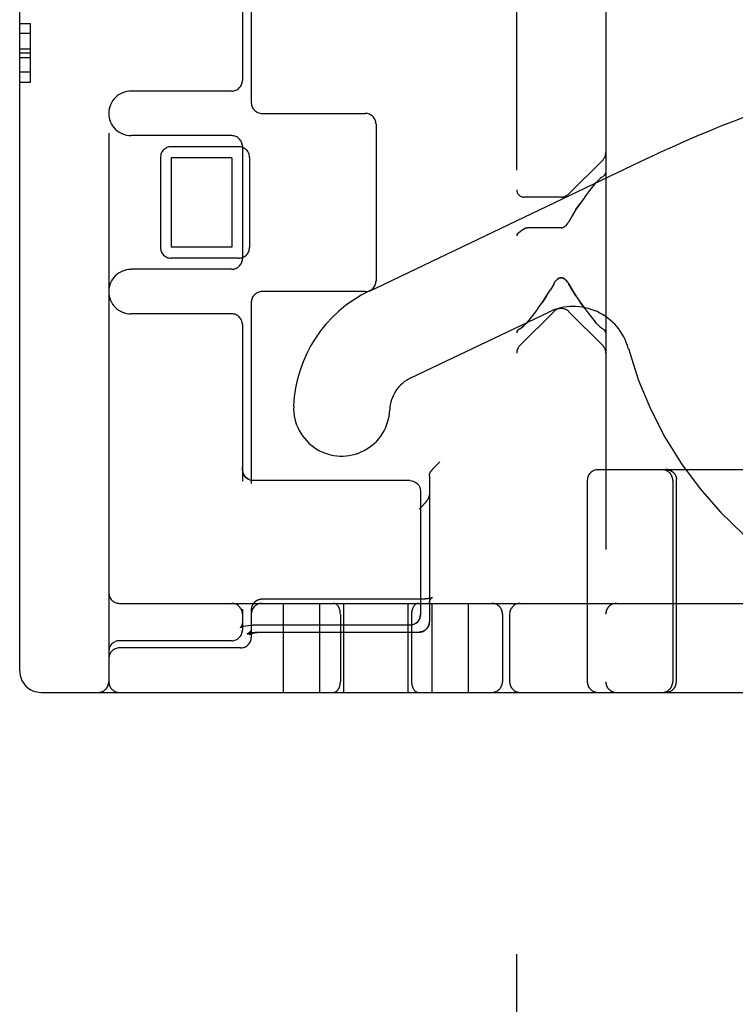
# Model space of a CAD drawing. Header units: inches. Extents: x 0 to 200, y 0 to 129.
# Tile 5 of 94: x 26.68 to 27.68, y 47.58 to 48.96. Entities that reach past the tile are written whole.
import ezdxf

# ---------------------------------------------------------------- set-up
doc = ezdxf.new("R2010")
doc.units = ezdxf.units.IN
doc.header["$LTSCALE"] = 11
doc.header["$MEASUREMENT"] = 0
doc.linetypes.add('HIDDEN', pattern=[0.2, 0.1, -0.1])
doc.layers.add('DEFAULT_2', color=8, linetype='HIDDEN')

msp = doc.modelspace()

# ---------------------------------------------------------------- linework, layer by layer
at = {"layer": 'DEFAULT_2', "color": 8, "linetype": 'HIDDEN'}
for p, q in [((27.3778, 46.5537), (27.3778, 52.0542)), ((27.5028, 51.5212), (27.5028, 47.0867)), ((26.8053, 51.0058), (26.8053, 48.0358)), ((26.6803, 48.0508), (26.6803, 50.9908)), ((26.9928, 49.0058), (26.9928, 48.8796)), ((27.0053, 49.0058), (27.0053, 48.8483)), ((26.6803, 48.9597), (26.6953, 48.9597)), ((26.6953, 48.8772), (26.6953, 48.9597)), ((26.6803, 48.9458), (26.6953, 48.9458)), ((26.6803, 48.9238), (26.6953, 48.9238)), ((26.6803, 48.9185), (26.6953, 48.9185)), ((26.6803, 48.9119), (26.6953, 48.9119)), ((26.6803, 48.8917), (26.6953, 48.8917)), ((26.6803, 48.8772), (26.6953, 48.8772)), ((26.9778, 48.8646), (26.8365, 48.8646)), ((27.0203, 48.8333), (27.1653, 48.8333)), ((27.1803, 48.8183), (27.1803, 48.5983)), ((26.9778, 48.8021), (26.8365, 48.8021)), ((26.9878, 48.7865), (26.8928, 48.7865)), ((26.9928, 48.7871), (26.9928, 48.6296)), ((26.8778, 48.7715), (26.8778, 48.6452)), ((26.9778, 48.7708), (26.8928, 48.7708)), ((26.8928, 48.7708), (26.8928, 48.6458)), ((26.9778, 48.7708), (26.9778, 48.6458)), ((27.0028, 48.7715), (27.0028, 48.6452)), ((27.1711, 48.5841), (27.5615, 48.7703)), ((27.4509, 48.7203), (27.4984, 48.7678)), ((27.4802, 48.7251), (27.4878, 48.7345)), ((27.4878, 48.7345), (27.4896, 48.7368)), ((27.4934, 48.7406), (27.4951, 48.7422)), ((27.4984, 48.7444), (27.4968, 48.7434)), ((27.4732, 48.7159), (27.4802, 48.7251)), ((27.4403, 48.7159), (27.3878, 48.7159)), ((27.4608, 48.6983), (27.4668, 48.707)), ((27.4732, 48.7159), (27.4668, 48.707)), ((27.4556, 48.6898), (27.4498, 48.6797)), ((27.3889, 48.6716), (27.3878, 48.6708)), ((27.3878, 48.6708), (27.3889, 48.6715)), ((27.3901, 48.6721), (27.3889, 48.6715)), ((27.3914, 48.6724), (27.3928, 48.6726)), ((27.4403, 48.6726), (27.3928, 48.6726)), ((27.4403, 48.6726), (27.4419, 48.6728)), ((27.4434, 48.6733), (27.4418, 48.6728)), ((27.4449, 48.6742), (27.4434, 48.6733)), ((27.4462, 48.6753), (27.4448, 48.6741)), ((27.4475, 48.6766), (27.4462, 48.6752)), ((26.9778, 48.6458), (26.8928, 48.6458)), ((26.9878, 48.6302), (26.8928, 48.6302)), ((26.9778, 48.6146), (26.8365, 48.6146)), ((27.4297, 48.5938), (27.4309, 48.5959)), ((27.4497, 48.5959), (27.4509, 48.5938)), ((27.1653, 48.5833), (27.0203, 48.5833)), ((27.4297, 48.5938), (27.425, 48.5856)), ((27.0053, 48.5683), (27.0053, 48.3141)), ((27.4073, 48.5594), (27.4138, 48.5684)), ((27.4197, 48.5771), (27.4138, 48.5684)), ((27.4732, 48.5594), (27.4668, 48.5684)), ((27.2292, 48.4623), (27.4228, 48.5546)), ((27.4297, 48.5551), (27.3822, 48.5076)), ((27.4073, 48.5595), (27.4003, 48.5503)), ((27.4509, 48.5551), (27.4984, 48.5076)), ((26.9778, 48.5521), (26.8365, 48.5521)), ((27.3928, 48.5408), (27.3909, 48.5386)), ((27.4003, 48.5503), (27.3928, 48.5408)), ((27.4802, 48.5503), (27.4878, 48.5408)), ((27.4896, 48.5386), (27.4878, 48.5408)), ((26.9928, 48.5371), (26.9928, 48.3173)), ((27.3822, 48.5309), (27.3837, 48.5319)), ((27.3872, 48.5347), (27.3854, 48.5332)), ((27.4933, 48.5348), (27.4951, 48.5332)), ((27.4968, 48.5319), (27.4951, 48.5332)), ((27.4968, 48.5319), (27.4984, 48.5309)), ((27.2615, 48.3359), (27.2622, 48.3367)), ((27.2622, 48.3367), (27.2629, 48.3374)), ((27.2629, 48.3374), (27.2637, 48.3383)), ((27.2637, 48.3383), (27.2645, 48.3391)), ((27.2645, 48.3391), (27.2653, 48.3399)), ((27.2653, 48.3399), (27.2661, 48.3408)), ((27.2661, 48.3408), (27.267, 48.3417)), ((27.267, 48.3417), (27.2679, 48.3426)), ((27.2679, 48.3426), (27.2688, 48.3435)), ((27.2688, 48.3435), (27.2698, 48.3443)), ((27.8368, 48.3333), (27.4918, 48.3333)), ((27.5881, 48.3333), (27.5883, 48.3333)), ((27.5884, 48.3333), (27.5887, 48.3333)), ((27.5887, 48.3333), (27.589, 48.3333)), ((27.5895, 48.3333), (27.5898, 48.3332)), ((27.2553, 48.3249), (27.2553, 48.1199)), ((27.5944, 48.3317), (27.5948, 48.3315)), ((27.5947, 48.3315), (27.5951, 48.3313)), ((27.5951, 48.3313), (27.5954, 48.3311)), ((27.5961, 48.3307), (27.5964, 48.3305)), ((27.5964, 48.3305), (27.5967, 48.3302)), ((27.5967, 48.3302), (27.597, 48.33)), ((27.597, 48.33), (27.5967, 48.3302)), ((27.5969, 48.33), (27.5973, 48.3297)), ((27.5972, 48.3297), (27.5976, 48.3294)), ((27.5975, 48.3295), (27.5976, 48.3293)), ((27.5986, 48.3283), (27.5983, 48.3286)), ((27.599, 48.3277), (27.5988, 48.328)), ((27.5995, 48.3271), (27.5993, 48.3274)), ((27.6019, 48.3193), (27.6019, 48.3196)), ((27.6019, 48.3187), (27.6019, 48.3193)), ((27.0078, 48.3181), (27.0061, 48.3182)), ((27.2278, 48.3181), (27.0078, 48.3181)), ((27.4768, 48.3183), (27.4768, 48.0358)), ((27.5968, 48.3183), (27.5968, 48.0358)), ((27.2428, 48.3031), (27.2428, 48.1302)), ((27.6018, 48.0358), (27.6018, 48.3048)), ((27.2591, 48.1538), (27.2591, 48.1538)), ((26.8203, 48.1458), (29.1503, 48.1458)), ((27.0056, 48.1395), (27.0055, 48.1391)), ((27.2411, 48.1515), (27.0203, 48.1515)), ((27.0503, 48.0208), (27.0503, 48.1458)), ((27.1013, 48.0208), (27.1013, 48.1458)), ((27.1353, 48.0208), (27.1353, 48.1458)), ((27.2253, 48.0208), (27.2253, 48.1458)), ((27.2416, 48.1515), (27.2408, 48.1515)), ((27.2425, 48.1515), (27.2421, 48.1515)), ((27.2553, 48.1465), (27.2553, 48.1469)), ((27.2553, 48.1459), (27.2553, 48.1462)), ((27.2593, 48.0208), (27.2593, 48.1458)), ((27.3103, 48.0208), (27.3103, 48.1458)), ((26.9928, 48.1377), (26.9928, 48.1083)), ((27.0053, 48.1376), (27.0053, 48.1372)), ((27.0053, 48.1366), (27.0053, 48.0983)), ((27.1303, 48.1308), (27.1303, 48.0358)), ((27.2303, 48.1308), (27.2303, 48.0358)), ((27.3578, 48.1308), (27.3578, 48.0358)), ((27.3678, 48.1308), (27.3678, 48.0358)), ((26.9897, 48.1116), (26.9901, 48.1119)), ((26.9898, 48.1117), (26.9897, 48.1116)), ((26.9899, 48.1118), (26.9898, 48.1117)), ((26.9901, 48.1118), (26.991, 48.1123)), ((26.9912, 48.1135), (26.9904, 48.1123)), ((26.991, 48.1123), (26.9927, 48.113)), ((26.9926, 48.113), (26.9948, 48.1136)), ((26.9949, 48.1137), (26.9976, 48.1143)), ((26.9976, 48.1143), (27.0008, 48.1148)), ((27.0007, 48.1148), (27.0042, 48.1151)), ((27.0041, 48.1151), (27.0078, 48.1152)), ((27.2278, 48.1152), (27.0078, 48.1152)), ((27.2551, 48.1179), (27.2552, 48.1183)), ((27.2552, 48.1191), (27.2552, 48.1187)), ((27.2552, 48.1183), (27.2552, 48.1187)), ((26.9994, 48.1027), (27.0001, 48.103)), ((27.0164, 48.1054), (27.2408, 48.1054)), ((27.0194, 48.1054), (27.2408, 48.1054)), ((27.2431, 48.1056), (27.2427, 48.1055)), ((27.2435, 48.1057), (27.2431, 48.1056)), ((27.2435, 48.1057), (27.2439, 48.1058)), ((27.2438, 48.1057), (27.2443, 48.1058)), ((27.2508, 48.1094), (27.2504, 48.1091)), ((27.2511, 48.1097), (27.2507, 48.1094)), ((27.2513, 48.11), (27.251, 48.1097)), ((27.2516, 48.1103), (27.2513, 48.1099)), ((26.9778, 48.0933), (26.8203, 48.0933)), ((26.9903, 48.0833), (26.8203, 48.0833)), ((26.7103, 48.0208), (29.0253, 48.0208))]:
    msp.add_line(p, q, dxfattribs=at)
for points in [[(27.4984, 48.7444), (27.5002, 48.7456), (27.5016, 48.7469), (27.5025, 48.7483), (27.5028, 48.7498)], [(27.4968, 48.7435), (27.4951, 48.7422), (27.4933, 48.7406), (27.4915, 48.7388), (27.4896, 48.7368)], [(27.4668, 48.707), (27.4609, 48.6983), (27.4556, 48.6898)], [(27.4475, 48.6766), (27.4487, 48.6781), (27.4498, 48.6797)], [(27.3878, 48.6708), (27.3851, 48.6689), (27.3826, 48.6672), (27.3806, 48.6657), (27.379, 48.6643), (27.3781, 48.6628), (27.3778, 48.6613)], [(27.3928, 48.6726), (27.3914, 48.6724), (27.3901, 48.6721)], [(27.4308, 48.5959), (27.4322, 48.5978), (27.4336, 48.5994), (27.4351, 48.6008), (27.4367, 48.6019), (27.4385, 48.6025), (27.4403, 48.6028), (27.4421, 48.6025), (27.4438, 48.6018), (27.4455, 48.6007), (27.447, 48.5994), (27.4484, 48.5978)], [(27.4497, 48.5959), (27.4483, 48.5978), (27.4469, 48.5994), (27.4454, 48.6008), (27.4437, 48.6019), (27.442, 48.6026), (27.4401, 48.6028), (27.4383, 48.6025), (27.4366, 48.6018), (27.435, 48.6007), (27.4335, 48.5993), (27.4321, 48.5977)], [(27.4138, 48.5684), (27.4197, 48.5771), (27.425, 48.5856)], [(27.4609, 48.5771), (27.4556, 48.5856), (27.4509, 48.5938)], [(27.4509, 48.5938), (27.4556, 48.5856), (27.4608, 48.5771), (27.4668, 48.5684)], [(27.4668, 48.5684), (27.4732, 48.5595), (27.4802, 48.5503)], [(27.3822, 48.5309), (27.3803, 48.5298), (27.3789, 48.5285), (27.3781, 48.5271), (27.3778, 48.5255)], [(27.3837, 48.5319), (27.3854, 48.5332), (27.3872, 48.5348), (27.389, 48.5366), (27.3909, 48.5386)], [(27.4896, 48.5386), (27.4915, 48.5366), (27.4934, 48.5347)], [(27.5028, 48.5255), (27.5025, 48.5271), (27.5016, 48.5285), (27.5002, 48.5298), (27.4984, 48.5309)], [(27.0039, 48.3187), (27.0018, 48.3195), (26.9997, 48.3206), (26.9978, 48.3223), (26.996, 48.3245), (26.9945, 48.3271), (26.9934, 48.3302), (26.9928, 48.3337), (26.9928, 48.3358)], [(27.0061, 48.3182), (27.0039, 48.3187), (27.0017, 48.3195), (26.9995, 48.3208), (26.9975, 48.3225), (26.9958, 48.3247), (26.9944, 48.3274), (26.9933, 48.3306), (26.9928, 48.3344), (26.9928, 48.3357)], [(27.2574, 48.3311), (27.2576, 48.3313), (27.2578, 48.3316), (27.258, 48.3318), (27.2582, 48.3321), (27.2584, 48.3324), (27.2587, 48.3327), (27.2589, 48.3329), (27.2591, 48.3332), (27.2594, 48.3335), (27.2597, 48.3339), (27.2599, 48.3342), (27.2602, 48.3345), (27.2605, 48.3349), (27.2608, 48.3352), (27.2612, 48.3356), (27.2615, 48.3359)], [(27.5868, 48.3337), (27.5872, 48.3337), (27.5876, 48.3337), (27.588, 48.3337), (27.5884, 48.3336), (27.5888, 48.3336), (27.5892, 48.3335), (27.5896, 48.3335), (27.59, 48.3334), (27.5904, 48.3333), (27.5907, 48.3332), (27.5911, 48.3331), (27.5915, 48.333), (27.5919, 48.3329), (27.5923, 48.3328), (27.5926, 48.3326), (27.593, 48.3325), (27.5933, 48.3323), (27.5937, 48.3321), (27.5941, 48.332), (27.5944, 48.3318), (27.5947, 48.3316), (27.5951, 48.3314), (27.5954, 48.3312), (27.5957, 48.3309), (27.596, 48.3307), (27.5964, 48.3305), (27.5967, 48.3302), (27.597, 48.33)], [(27.5926, 48.3326), (27.5923, 48.3328), (27.5919, 48.3329), (27.5915, 48.333), (27.5911, 48.3331), (27.5907, 48.3332), (27.5904, 48.3333), (27.59, 48.3334), (27.5896, 48.3335), (27.5892, 48.3335), (27.5888, 48.3336), (27.5884, 48.3336), (27.588, 48.3337), (27.5876, 48.3337), (27.5872, 48.3337), (27.5868, 48.3337)], [(27.5882, 48.3333), (27.5885, 48.3333), (27.5887, 48.3333)], [(27.5889, 48.3333), (27.5892, 48.3333), (27.5895, 48.3333)], [(27.5897, 48.3332), (27.59, 48.3332), (27.5904, 48.3331), (27.5907, 48.3331), (27.591, 48.333), (27.5913, 48.3329), (27.5917, 48.3328), (27.592, 48.3327), (27.5923, 48.3326), (27.5927, 48.3325), (27.593, 48.3324), (27.5934, 48.3322), (27.5937, 48.3321), (27.5941, 48.3319), (27.5944, 48.3317)], [(27.59, 48.3332), (27.5903, 48.3331), (27.5906, 48.3331), (27.5909, 48.333), (27.5912, 48.333), (27.5915, 48.3329), (27.5918, 48.3328), (27.5921, 48.3327), (27.5925, 48.3326), (27.5928, 48.3325), (27.5931, 48.3323), (27.5935, 48.3322), (27.5938, 48.332), (27.5941, 48.3319), (27.5945, 48.3317)], [(27.2553, 48.3249), (27.2553, 48.3252), (27.2553, 48.3255), (27.2553, 48.3259), (27.2554, 48.3262), (27.2554, 48.3265), (27.2555, 48.3268), (27.2555, 48.3272), (27.2556, 48.3275), (27.2557, 48.3278), (27.2558, 48.3281), (27.2559, 48.3284), (27.2561, 48.3288), (27.2562, 48.3291), (27.2564, 48.3294), (27.2565, 48.3297), (27.2567, 48.33), (27.2569, 48.3303), (27.257, 48.3305), (27.2572, 48.3308), (27.2574, 48.3311)], [(27.5944, 48.3318), (27.5941, 48.332), (27.5937, 48.3321), (27.5933, 48.3323), (27.593, 48.3325)], [(27.5964, 48.3305), (27.596, 48.3307), (27.5957, 48.3309), (27.5954, 48.3312), (27.5951, 48.3314), (27.5947, 48.3316)], [(27.5954, 48.3311), (27.5957, 48.3309), (27.5961, 48.3307)], [(27.5976, 48.3293), (27.5978, 48.3292), (27.5981, 48.3289), (27.5983, 48.3286), (27.5986, 48.3283), (27.5988, 48.328), (27.599, 48.3277), (27.5993, 48.3274), (27.5995, 48.3271), (27.5997, 48.3268), (27.5999, 48.3265), (27.6001, 48.3261), (27.6003, 48.3258), (27.6004, 48.3255), (27.6006, 48.3251), (27.6008, 48.3248), (27.6009, 48.3244), (27.601, 48.3241), (27.6012, 48.3237), (27.6013, 48.3234), (27.6014, 48.323), (27.6015, 48.3226), (27.6016, 48.3223), (27.6016, 48.3219), (27.6017, 48.3215), (27.6018, 48.3211), (27.6018, 48.3208), (27.6019, 48.3204), (27.6019, 48.32), (27.6019, 48.3196)], [(27.5981, 48.3289), (27.5978, 48.3292), (27.5976, 48.3293)], [(27.6018, 48.3048), (27.6018, 48.3139), (27.6019, 48.3187)], [(27.2278, 48.3181), (27.2307, 48.3178), (27.2335, 48.317), (27.2361, 48.3156), (27.2384, 48.3137), (27.2402, 48.3115), (27.2416, 48.3089), (27.2425, 48.3061), (27.2428, 48.3031)], [(27.254, 48.2935), (27.2539, 48.2933), (27.2537, 48.293), (27.2536, 48.2928), (27.2534, 48.2925), (27.2532, 48.2922), (27.2531, 48.292), (27.2529, 48.2917), (27.2527, 48.2914), (27.2525, 48.2911), (27.2522, 48.2908), (27.252, 48.2905), (27.2518, 48.2901), (27.2515, 48.2898), (27.2513, 48.2895), (27.251, 48.2891), (27.2507, 48.2888), (27.2505, 48.2884), (27.2502, 48.288), (27.2499, 48.2876), (27.2496, 48.2872), (27.2492, 48.2869), (27.2489, 48.2865), (27.2486, 48.286), (27.2482, 48.2856), (27.2479, 48.2852), (27.2475, 48.2848), (27.2471, 48.2844), (27.2467, 48.2839), (27.2463, 48.2835), (27.2459, 48.2831), (27.2455, 48.2826), (27.2451, 48.2822), (27.2447, 48.2817), (27.2443, 48.2813), (27.2439, 48.2808), (27.2434, 48.2804), (27.243, 48.2799), (27.2425, 48.2795), (27.2421, 48.2791), (27.2417, 48.2786), (27.2412, 48.2782), (27.2408, 48.2778)], [(27.254, 48.2935), (27.2542, 48.2938), (27.2543, 48.2941), (27.2544, 48.2943), (27.2545, 48.2946), (27.2547, 48.2949), (27.2548, 48.2952), (27.2549, 48.2955), (27.2549, 48.2958), (27.255, 48.2961), (27.2551, 48.2963), (27.2551, 48.2966), (27.2552, 48.2969), (27.2552, 48.2972), (27.2552, 48.2975), (27.2553, 48.2978), (27.2553, 48.2981)], [(27.2591, 48.1538), (27.2591, 48.1538), (27.2591, 48.1538), (27.259, 48.1538), (27.259, 48.1538), (27.259, 48.1538), (27.259, 48.1538), (27.2589, 48.1537), (27.2588, 48.1537), (27.2588, 48.1537), (27.2587, 48.1537), (27.2586, 48.1536), (27.2585, 48.1536), (27.2584, 48.1535), (27.2583, 48.1535), (27.2581, 48.1534), (27.258, 48.1534), (27.2578, 48.1533), (27.2576, 48.1533), (27.2575, 48.1532), (27.2573, 48.1532), (27.2571, 48.1531), (27.2568, 48.1531), (27.2566, 48.153), (27.2564, 48.153), (27.2561, 48.1529), (27.2558, 48.1528), (27.2556, 48.1528), (27.2553, 48.1527), (27.255, 48.1527), (27.2547, 48.1526), (27.2543, 48.1525), (27.254, 48.1525), (27.2537, 48.1524), (27.2533, 48.1524), (27.253, 48.1523), (27.2526, 48.1523), (27.2522, 48.1522), (27.2518, 48.1522), (27.2515, 48.1521), (27.2511, 48.1521), (27.2506, 48.152), (27.2502, 48.152), (27.2498, 48.1519), (27.2494, 48.1519), (27.249, 48.1518), (27.2485, 48.1518), (27.2481, 48.1518), (27.2476, 48.1517), (27.2472, 48.1517), (27.2467, 48.1517), (27.2463, 48.1517), (27.2458, 48.1516), (27.2454, 48.1516), (27.2449, 48.1516), (27.2444, 48.1516), (27.244, 48.1516), (27.2435, 48.1515), (27.243, 48.1515), (27.2425, 48.1515), (27.2421, 48.1515), (27.2416, 48.1515)], [(27.2553, 48.1459), (27.2553, 48.1462), (27.2553, 48.1465), (27.2553, 48.1469), (27.2554, 48.1473), (27.2554, 48.1476), (27.2555, 48.148), (27.2556, 48.1484), (27.2556, 48.1487), (27.2557, 48.1491), (27.2559, 48.1494), (27.256, 48.1497), (27.2561, 48.15), (27.2562, 48.1503), (27.2564, 48.1506), (27.2565, 48.1509), (27.2567, 48.1512), (27.2568, 48.1514), (27.2569, 48.1516), (27.2571, 48.1519), (27.2572, 48.1521), (27.2574, 48.1522), (27.2575, 48.1524), (27.2577, 48.1526), (27.2578, 48.1527), (27.2579, 48.1529), (27.258, 48.153), (27.2581, 48.1531), (27.2583, 48.1532), (27.2584, 48.1533), (27.2585, 48.1534), (27.2585, 48.1535), (27.2586, 48.1535), (27.2587, 48.1536), (27.2588, 48.1536), (27.2588, 48.1537), (27.2589, 48.1537), (27.2589, 48.1537), (27.259, 48.1538), (27.259, 48.1538), (27.259, 48.1538), (27.259, 48.1538), (27.2591, 48.1538)], [(27.0203, 48.1515), (27.02, 48.1515), (27.0196, 48.1515), (27.0192, 48.1515), (27.0188, 48.1514), (27.0184, 48.1514), (27.018, 48.1513), (27.0176, 48.1513), (27.0172, 48.1512), (27.0168, 48.1511), (27.0165, 48.151), (27.0161, 48.1509), (27.0157, 48.1508), (27.0153, 48.1507), (27.0149, 48.1505), (27.0146, 48.1504), (27.0142, 48.1502), (27.0138, 48.1501), (27.0135, 48.1499), (27.0131, 48.1497), (27.0128, 48.1495), (27.0124, 48.1493), (27.0121, 48.1491), (27.0118, 48.1489), (27.0114, 48.1486), (27.0111, 48.1484), (27.0108, 48.1482), (27.0105, 48.1479), (27.0102, 48.1476), (27.0099, 48.1474), (27.0096, 48.1471), (27.0093, 48.1468), (27.0091, 48.1465), (27.0088, 48.1462), (27.0086, 48.1459), (27.0083, 48.1456), (27.0081, 48.1453), (27.0079, 48.145), (27.0076, 48.1446), (27.0074, 48.1443), (27.0072, 48.144), (27.007, 48.1436), (27.0069, 48.1433), (27.0067, 48.1429), (27.0065, 48.1425), (27.0064, 48.1422), (27.0062, 48.1418), (27.0061, 48.1414), (27.006, 48.1411), (27.0058, 48.1407), (27.0057, 48.1403), (27.0056, 48.1399), (27.0056, 48.1395), (27.0055, 48.1391), (27.0054, 48.1388), (27.0054, 48.1384), (27.0053, 48.138), (27.0053, 48.1376), (27.0053, 48.1372), (27.0053, 48.1368), (27.0053, 48.1366)], [(27.2481, 48.1518), (27.2476, 48.1517), (27.2472, 48.1517)], [(27.0054, 48.1388), (27.0054, 48.1384), (27.0053, 48.138)], [(27.2278, 48.1152), (27.2307, 48.1155), (27.2335, 48.1164), (27.2361, 48.1178), (27.2384, 48.1196), (27.2402, 48.1219), (27.2416, 48.1245), (27.2425, 48.1273), (27.2428, 48.1302)], [(27.2428, 48.1302), (27.2425, 48.1276), (27.2418, 48.1249), (27.2406, 48.1225), (27.239, 48.1203), (27.2369, 48.1183), (27.2345, 48.1168), (27.2317, 48.1158), (27.2287, 48.1153), (27.2278, 48.1152)], [(26.9904, 48.1123), (26.9899, 48.1118), (26.9898, 48.1117)], [(26.9928, 48.1192), (26.9927, 48.1177), (26.9921, 48.1153), (26.9912, 48.1135)], [(26.9928, 48.1192), (26.9926, 48.1176), (26.9921, 48.1152)], [(27.2516, 48.1103), (27.2519, 48.1106), (27.2521, 48.1109), (27.2523, 48.1112), (27.2526, 48.1115), (27.2528, 48.1118), (27.253, 48.1122), (27.2532, 48.1125), (27.2534, 48.1129), (27.2536, 48.1132), (27.2538, 48.1136), (27.254, 48.114), (27.2542, 48.1144), (27.2543, 48.1147), (27.2544, 48.1151), (27.2546, 48.1155), (27.2547, 48.1159), (27.2548, 48.1163), (27.2549, 48.1167), (27.255, 48.1171), (27.2551, 48.1175), (27.2551, 48.118)], [(27.2551, 48.1176), (27.255, 48.1172), (27.2549, 48.1168), (27.2548, 48.1164), (27.2547, 48.116), (27.2546, 48.1157), (27.2545, 48.1153), (27.2544, 48.1149), (27.2542, 48.1146), (27.2541, 48.1142), (27.2539, 48.1138), (27.2538, 48.1135), (27.2536, 48.1131), (27.2534, 48.1128), (27.2532, 48.1124), (27.253, 48.1121), (27.2528, 48.1118), (27.2525, 48.1115), (27.2523, 48.1111), (27.2521, 48.1108), (27.2518, 48.1105), (27.2516, 48.1102)], [(27.2552, 48.1191), (27.2553, 48.1195), (27.2553, 48.1199)], [(27.0053, 48.1098), (27.0053, 48.1096), (27.0053, 48.1094), (27.0052, 48.1093), (27.0052, 48.1091), (27.0052, 48.1089), (27.0051, 48.1087), (27.0051, 48.1086), (27.0051, 48.1084), (27.005, 48.1082), (27.0049, 48.108), (27.0049, 48.1078), (27.0048, 48.1077), (27.0047, 48.1075), (27.0046, 48.1073), (27.0045, 48.1071), (27.0044, 48.1069), (27.0043, 48.1067), (27.0042, 48.1066), (27.004, 48.1064), (27.0039, 48.1062), (27.0037, 48.106), (27.0036, 48.1058), (27.0034, 48.1056), (27.0032, 48.1054), (27.003, 48.1053), (27.0029, 48.1051), (27.0027, 48.1049), (27.0025, 48.1047), (27.0023, 48.1045), (27.002, 48.1044), (27.0018, 48.1042), (27.0016, 48.104), (27.0014, 48.1039), (27.0011, 48.1037), (27.0009, 48.1036), (27.0006, 48.1034), (27.0004, 48.1033), (27.0001, 48.1031), (26.9999, 48.103), (26.9996, 48.1028), (26.9994, 48.1027)], [(27.0001, 48.103), (27.0001, 48.103), (27.0003, 48.1031), (27.0004, 48.1031), (27.0005, 48.1032), (27.0007, 48.1032), (27.0009, 48.1033), (27.0011, 48.1034), (27.0013, 48.1034), (27.0015, 48.1035), (27.0017, 48.1036), (27.0019, 48.1036), (27.0022, 48.1037), (27.0024, 48.1038), (27.0027, 48.1038), (27.003, 48.1039), (27.0033, 48.104), (27.0036, 48.1041), (27.004, 48.1041), (27.0043, 48.1042), (27.0047, 48.1043), (27.0051, 48.1044), (27.0055, 48.1044), (27.0058, 48.1045), (27.0063, 48.1046), (27.0067, 48.1046), (27.0071, 48.1047), (27.0075, 48.1048), (27.008, 48.1048), (27.0084, 48.1049), (27.0089, 48.1049), (27.0093, 48.105), (27.0098, 48.1051), (27.0103, 48.1051), (27.0108, 48.1051), (27.0113, 48.1052), (27.0118, 48.1052), (27.0123, 48.1053), (27.0128, 48.1053), (27.0133, 48.1053), (27.0138, 48.1053), (27.0143, 48.1054), (27.0148, 48.1054), (27.0154, 48.1054), (27.0159, 48.1054), (27.0164, 48.1054)], [(27.0053, 48.1098), (27.0053, 48.1095), (27.0052, 48.1091), (27.0052, 48.1087), (27.0052, 48.1084), (27.0051, 48.108), (27.0051, 48.1076), (27.005, 48.1073), (27.0049, 48.1069), (27.0048, 48.1066), (27.0047, 48.1063), (27.0046, 48.1059), (27.0045, 48.1056), (27.0044, 48.1054), (27.0043, 48.1051), (27.0042, 48.1048), (27.0041, 48.1046), (27.0039, 48.1044), (27.0038, 48.1041), (27.0037, 48.1039), (27.0036, 48.1037), (27.0035, 48.1036), (27.0034, 48.1034), (27.0033, 48.1032), (27.0031, 48.1031), (27.003, 48.1029), (27.0029, 48.1028), (27.0028, 48.1027), (27.0028, 48.1026), (27.0027, 48.1025), (27.0026, 48.1024), (27.0025, 48.1023), (27.0024, 48.1023), (27.0024, 48.1022), (27.0023, 48.1021), (27.0023, 48.1021), (27.0022, 48.1021), (27.0022, 48.102), (27.0021, 48.102), (27.0021, 48.102), (27.0021, 48.102), (27.0021, 48.102)], [(27.0021, 48.102), (27.0021, 48.102), (27.0021, 48.102), (27.0021, 48.102), (27.0022, 48.102), (27.0022, 48.102), (27.0022, 48.1021), (27.0023, 48.1021), (27.0024, 48.1021), (27.0025, 48.1022), (27.0026, 48.1022), (27.0027, 48.1023), (27.0028, 48.1023), (27.0029, 48.1024), (27.003, 48.1025), (27.0032, 48.1025), (27.0034, 48.1026), (27.0035, 48.1027), (27.0037, 48.1028), (27.0039, 48.1029), (27.0041, 48.1029), (27.0043, 48.103), (27.0046, 48.1031), (27.0048, 48.1032), (27.0051, 48.1033), (27.0053, 48.1034), (27.0056, 48.1035), (27.0059, 48.1035), (27.0062, 48.1036), (27.0065, 48.1037), (27.0068, 48.1038), (27.0071, 48.1039), (27.0074, 48.104), (27.0078, 48.1041), (27.0081, 48.1041), (27.0084, 48.1042), (27.0088, 48.1043), (27.0092, 48.1044), (27.0095, 48.1045), (27.0099, 48.1045), (27.0103, 48.1046), (27.0107, 48.1047), (27.0111, 48.1047), (27.0115, 48.1048), (27.0119, 48.1049), (27.0123, 48.1049), (27.0128, 48.105), (27.0132, 48.105), (27.0136, 48.1051), (27.014, 48.1051), (27.0145, 48.1052), (27.0149, 48.1052), (27.0154, 48.1052), (27.0158, 48.1053), (27.0163, 48.1053), (27.0167, 48.1053), (27.0172, 48.1054), (27.0176, 48.1054), (27.0181, 48.1054), (27.0185, 48.1054), (27.019, 48.1054), (27.0194, 48.1054)], [(27.2428, 48.1056), (27.2423, 48.1055), (27.2419, 48.1055), (27.2415, 48.1054), (27.2412, 48.1054), (27.2408, 48.1054)], [(27.2408, 48.1054), (27.2409, 48.1054), (27.2413, 48.1054), (27.2417, 48.1054), (27.242, 48.1055), (27.2424, 48.1055)], [(27.2442, 48.1058), (27.2446, 48.1059), (27.2449, 48.106), (27.2453, 48.1061), (27.2456, 48.1062), (27.246, 48.1064), (27.2463, 48.1065), (27.2467, 48.1067), (27.247, 48.1068), (27.2473, 48.107), (27.2477, 48.1072), (27.248, 48.1073), (27.2483, 48.1075), (27.2487, 48.1077), (27.249, 48.108), (27.2493, 48.1082), (27.2496, 48.1084), (27.2499, 48.1087), (27.2502, 48.1089)], [(27.2505, 48.1092), (27.2502, 48.1089), (27.2498, 48.1086), (27.2495, 48.1084), (27.2492, 48.1081), (27.2489, 48.1079), (27.2486, 48.1077), (27.2482, 48.1075), (27.2479, 48.1073), (27.2476, 48.1071), (27.2472, 48.1069), (27.2468, 48.1068), (27.2465, 48.1066), (27.2461, 48.1064), (27.2458, 48.1063), (27.2454, 48.1062), (27.245, 48.1061), (27.2446, 48.1059), (27.2443, 48.1058)]]:
    msp.add_lwpolyline(points, dxfattribs=at)
for centre, radius, start, end in [((26.9778, 48.8796), 0.015, 270, 360), ((28.3209, 47.1774), 1.7646, 105.678, 115.49), ((26.8365, 48.8333), 0.0312, 90, 270), ((27.0203, 48.8483), 0.015, 180, 270), ((27.1653, 48.8183), 0.015, 0, 90), ((26.9778, 48.7871), 0.015, 0, 90), ((26.8928, 48.7715), 0.015, 90, 180), ((26.9878, 48.7715), 0.015, 0, 90), ((27.4878, 48.7784), 0.015, 315, 360), ((27.3878, 48.7259), 0.01, 180, 270), ((27.4403, 48.7309), 0.015, 270, 315), ((26.8928, 48.6452), 0.015, 180, 270), ((26.9878, 48.6452), 0.015, 270, 360), ((26.9778, 48.6296), 0.015, 270, 360), ((26.8365, 48.5833), 0.0312, 90, 270), ((27.1653, 48.5983), 0.015, 270, 360), ((27.0203, 48.5683), 0.015, 90, 180), ((27.2515, 48.4154), 0.1869, 115.49, 177.8274), ((27.4572, 48.4824), 0.08, 15.288, 115.4899), ((27.4403, 48.5445), 0.015, 45, 135), ((26.9778, 48.5371), 0.015, 0, 90), ((27.3928, 48.497), 0.015, 135, 180), ((27.4878, 48.497), 0.015, 0, 45), ((28.0553, 48.6458), 0.54, 195.288, 270.2336), ((27.2515, 48.4154), 0.0519, 115.49, 177.8274), ((27.1322, 48.4199), 0.0675, 177.8274, 357.8274), ((27.4918, 48.3183), 0.015, 90, 180), ((27.5818, 48.3183), 0.015, 0, 90), ((26.8203, 48.1608), 0.015, 180, 270), ((26.9778, 48.1308), 0.015, 0, 90), ((27.0203, 48.1308), 0.015, 90, 180), ((27.3428, 48.1308), 0.015, 0, 90), ((27.3828, 48.1308), 0.015, 90, 180), ((27.5178, 48.1308), 0.015, 90, 180), ((26.9778, 48.1083), 0.015, 270, 360), ((26.9903, 48.0983), 0.015, 270, 360), ((26.8203, 48.0783), 0.015, 90, 180), ((26.8203, 48.0683), 0.015, 90, 180), ((26.7103, 48.0508), 0.03, 180, 270), ((26.7903, 48.0358), 0.015, 270, 360), ((26.8203, 48.0358), 0.015, 180, 270), ((27.3428, 48.0358), 0.015, 270, 360), ((27.3828, 48.0358), 0.015, 180, 270), ((27.4918, 48.0358), 0.015, 180, 270), ((27.5178, 48.0358), 0.015, 180, 270), ((27.5818, 48.0358), 0.015, 270, 360), ((27.5868, 48.0358), 0.015, 270, 360)]:
    msp.add_arc(centre, radius, start, end, dxfattribs=at)
for centre, start_param, end_param in [((27.1206, 48.1308), -1.570796, 0), ((27.2399, 48.1308), 0, 1.570796), ((27.1206, 48.0358), -3.141593, -1.570796), ((27.2399, 48.0358), -4.712389, -3.141593)]:
    msp.add_ellipse(centre, major_axis=(0, 0.015), ratio=0.644444, start_param=start_param, end_param=end_param, dxfattribs=at)

doc.saveas('drawing.dxf')
